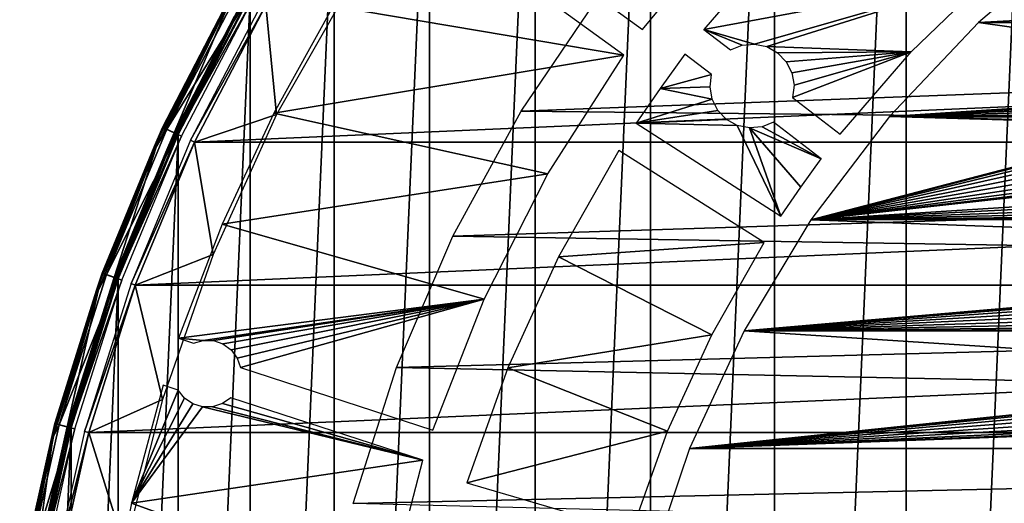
# Model space of a CAD drawing. Header units: millimetres. Extents: x -205 to 205, y -205 to 205.
# Tile 6 of 30: x -202 to -90, y 44 to 99. Entities that reach past the tile are written whole.
import ezdxf

# ---------------------------------------------------------------- set-up
doc = ezdxf.new("R2010")
doc.units = ezdxf.units.MM
doc.header["$LTSCALE"] = 52.148148
for name, color, linetype in [('1', 7, 'CONTINUOUS'), ('10', 7, 'CONTINUOUS'), ('12', 7, 'CONTINUOUS'), ('14', 7, 'CONTINUOUS'), ('2', 7, 'CONTINUOUS'), ('20', 7, 'CONTINUOUS'), ('21', 7, 'CONTINUOUS'), ('24', 7, 'CONTINUOUS'), ('3', 7, 'CONTINUOUS'), ('7', 7, 'CONTINUOUS')]:
    doc.layers.add(name, color=color, linetype=linetype)

msp = doc.modelspace()

# ---------------------------------------------------------------- linework, layer by layer
at = {"layer": '1', "color": 18, "linetype": 'Continuous', "true_color": 0x000000}
for points in [[(-85.81, -184.03), (-101.53, -175.85), (-85.81, 184.03), (-85.81, -184.03)], [(-85.81, 184.03), (-101.53, -175.85), (-101.53, 175.85), (-85.81, 184.03)], [(-101.53, -175.85), (-116.47, -166.33), (-101.53, 175.85), (-101.53, -175.85)], [(-101.53, 175.85), (-116.47, -166.33), (-116.47, 166.33), (-101.53, 175.85)], [(-116.47, -166.33), (-130.52, -155.55), (-116.47, 166.33), (-116.47, -166.33)], [(-116.47, 166.33), (-130.52, -155.55), (-130.52, 155.55), (-116.47, 166.33)], [(-130.52, -155.55), (-143.58, -143.58), (-130.52, 155.55), (-130.52, -155.55)], [(-130.52, 155.55), (-143.58, -143.58), (-143.58, 143.58), (-130.52, 155.55)], [(-143.58, 143.58), (-155.55, -130.52), (-155.55, 130.52), (-143.58, 143.58)], [(-143.58, -143.58), (-155.55, -130.52), (-143.58, 143.58), (-143.58, -143.58)], [(-155.55, 130.52), (-166.33, -116.46), (-166.33, 116.46), (-155.55, 130.52)], [(-155.55, -130.52), (-166.33, -116.46), (-155.55, 130.52), (-155.55, -130.52)], [(-166.33, 116.46), (-175.85, -101.53), (-175.85, 101.53), (-166.33, 116.46)], [(-166.33, -116.46), (-175.85, -101.53), (-166.33, 116.46), (-166.33, -116.46)], [(-175.85, 101.53), (-184.03, -85.81), (-184.03, 85.81), (-175.85, 101.53)], [(-175.85, -101.53), (-184.03, -85.81), (-175.85, 101.53), (-175.85, -101.53)], [(-184.03, 85.81), (-190.81, -69.45), (-190.81, 69.45), (-184.03, 85.81)], [(-184.03, -85.81), (-190.81, -69.45), (-184.03, 85.81), (-184.03, -85.81)], [(-190.81, 69.45), (-196.13, -52.55), (-196.13, 52.55), (-190.81, 69.45)], [(-190.81, -69.45), (-196.13, -52.55), (-190.81, 69.45), (-190.81, -69.45)], [(-196.13, -52.55), (-199.97, -35.26), (-196.13, 52.55), (-196.13, -52.55)], [(-196.13, 52.55), (-199.97, -35.26), (-199.97, 35.26), (-196.13, 52.55)]]:
    msp.add_3dface(points, dxfattribs=at)
at = {"layer": '10', "color": 253, "linetype": 'Continuous', "true_color": 0xaab4c3}
for points in [[(-184.48, 86.02, 0.48), (-176.28, 101.78, 0.48), (-177.64, 99.24, 0.24), (-184.48, 86.02, 0.48)], [(-175.85, 101.53), (-184.03, 85.81), (-177.48, 99.15, 0.06), (-175.85, 101.53)], [(-184.48, 86.02, 0.48), (-177.64, 99.24, 0.24), (-185.41, 83.81, 0.24), (-184.48, 86.02, 0.48)], [(-177.64, 99.24, 0.24), (-185.25, 83.74, 0.06), (-185.41, 83.81, 0.24), (-177.64, 99.24, 0.24)], [(-177.48, 99.15, 0.06), (-185.25, 83.74, 0.06), (-177.64, 99.24, 0.24), (-177.48, 99.15, 0.06)], [(-177.48, 99.15, 0.06), (-184.03, 85.81), (-185.25, 83.74, 0.06), (-177.48, 99.15, 0.06)], [(-191.27, 69.62, 0.48), (-184.48, 86.02, 0.48), (-185.41, 83.81, 0.24), (-191.27, 69.62, 0.48)], [(-184.03, 85.81), (-190.81, 69.45), (-185.25, 83.74, 0.06), (-184.03, 85.81)], [(-191.27, 69.62, 0.48), (-185.41, 83.81, 0.24), (-191.85, 67.79, 0.24), (-191.27, 69.62, 0.48)], [(-185.41, 83.81, 0.24), (-191.68, 67.73, 0.06), (-191.85, 67.79, 0.24), (-185.41, 83.81, 0.24)], [(-185.25, 83.74, 0.06), (-191.68, 67.73, 0.06), (-185.41, 83.81, 0.24), (-185.25, 83.74, 0.06)], [(-185.25, 83.74, 0.06), (-190.81, 69.45), (-191.68, 67.73, 0.06), (-185.25, 83.74, 0.06)], [(-196.61, 52.68, 0.48), (-191.27, 69.62, 0.48), (-191.85, 67.79, 0.24), (-196.61, 52.68, 0.48)], [(-190.81, 69.45), (-196.13, 52.55), (-191.68, 67.73, 0.06), (-190.81, 69.45)], [(-196.61, 52.68, 0.48), (-191.85, 67.79, 0.24), (-196.91, 51.27, 0.24), (-196.61, 52.68, 0.48)], [(-191.85, 67.79, 0.24), (-196.74, 51.23, 0.06), (-196.91, 51.27, 0.24), (-191.85, 67.79, 0.24)], [(-191.68, 67.73, 0.06), (-196.74, 51.23, 0.06), (-191.85, 67.79, 0.24), (-191.68, 67.73, 0.06)], [(-191.68, 67.73, 0.06), (-196.13, 52.55), (-196.74, 51.23, 0.06), (-191.68, 67.73, 0.06)], [(-200.46, 35.35, 0.48), (-196.61, 52.68, 0.48), (-196.91, 51.27, 0.24), (-200.46, 35.35, 0.48)], [(-196.13, 52.55), (-199.97, 35.26), (-196.74, 51.23, 0.06), (-196.13, 52.55)], [(-200.46, 35.35, 0.48), (-196.91, 51.27, 0.24), (-200.55, 34.39, 0.24), (-200.46, 35.35, 0.48)], [(-196.91, 51.27, 0.24), (-200.37, 34.36, 0.06), (-200.55, 34.39, 0.24), (-196.91, 51.27, 0.24)], [(-196.74, 51.23, 0.06), (-200.37, 34.36, 0.06), (-196.91, 51.27, 0.24), (-196.74, 51.23, 0.06)], [(-196.74, 51.23, 0.06), (-199.97, 35.26), (-200.37, 34.36, 0.06), (-196.74, 51.23, 0.06)]]:
    msp.add_3dface(points, dxfattribs=at)
at = {"layer": '12', "color": 253, "linetype": 'Continuous', "true_color": 0xaab4c3}
for points in [[(-177.52, 102.49, 41.48), (-185.78, 86.63, 41.48), (-178.9, 99.94, 41.74), (-177.52, 102.49, 41.48)], [(-185.32, 86.42, 42), (-177.09, 102.24, 42), (-178.74, 99.85, 41.93), (-185.32, 86.42, 42)], [(-185.78, 86.63, 41.48), (-186.73, 84.41, 41.74), (-178.9, 99.94, 41.74), (-185.78, 86.63, 41.48)], [(-186.73, 84.41, 41.74), (-178.74, 99.85, 41.93), (-178.9, 99.94, 41.74), (-186.73, 84.41, 41.74)], [(-186.56, 84.33, 41.93), (-178.74, 99.85, 41.93), (-186.73, 84.41, 41.74), (-186.56, 84.33, 41.93)], [(-186.56, 84.33, 41.93), (-185.32, 86.42, 42), (-178.74, 99.85, 41.93), (-186.56, 84.33, 41.93)], [(-185.78, 86.63, 41.48), (-192.62, 70.11, 41.48), (-186.73, 84.41, 41.74), (-185.78, 86.63, 41.48)], [(-192.15, 69.94, 42), (-185.32, 86.42, 42), (-186.56, 84.33, 41.93), (-192.15, 69.94, 42)], [(-192.62, 70.11, 41.48), (-193.22, 68.27, 41.74), (-186.73, 84.41, 41.74), (-192.62, 70.11, 41.48)], [(-193.22, 68.27, 41.74), (-186.56, 84.33, 41.93), (-186.73, 84.41, 41.74), (-193.22, 68.27, 41.74)], [(-193.04, 68.21, 41.93), (-186.56, 84.33, 41.93), (-193.22, 68.27, 41.74), (-193.04, 68.21, 41.93)], [(-193.04, 68.21, 41.93), (-192.15, 69.94, 42), (-186.56, 84.33, 41.93), (-193.04, 68.21, 41.93)], [(-192.62, 70.11, 41.48), (-198, 53.05, 41.48), (-193.22, 68.27, 41.74), (-192.62, 70.11, 41.48)], [(-197.51, 52.92, 42), (-192.15, 69.94, 42), (-193.04, 68.21, 41.93), (-197.51, 52.92, 42)], [(-198, 53.05, 41.48), (-198.31, 51.64, 41.74), (-193.22, 68.27, 41.74), (-198, 53.05, 41.48)], [(-198.31, 51.64, 41.74), (-193.04, 68.21, 41.93), (-193.22, 68.27, 41.74), (-198.31, 51.64, 41.74)], [(-198.13, 51.59, 41.93), (-193.04, 68.21, 41.93), (-198.31, 51.64, 41.74), (-198.13, 51.59, 41.93)], [(-198.13, 51.59, 41.93), (-197.51, 52.92, 42), (-193.04, 68.21, 41.93), (-198.13, 51.59, 41.93)], [(-198, 53.05, 41.48), (-201.87, 35.59, 41.48), (-198.31, 51.64, 41.74), (-198, 53.05, 41.48)], [(-201.38, 35.51, 42), (-197.51, 52.92, 42), (-198.13, 51.59, 41.93), (-201.38, 35.51, 42)], [(-201.87, 35.59, 41.48), (-201.97, 34.63, 41.74), (-198.31, 51.64, 41.74), (-201.87, 35.59, 41.48)], [(-201.97, 34.63, 41.74), (-198.13, 51.59, 41.93), (-198.31, 51.64, 41.74), (-201.97, 34.63, 41.74)], [(-201.79, 34.6, 41.93), (-198.13, 51.59, 41.93), (-201.97, 34.63, 41.74), (-201.79, 34.6, 41.93)], [(-201.79, 34.6, 41.93), (-201.38, 35.51, 42), (-198.13, 51.59, 41.93), (-201.79, 34.6, 41.93)]]:
    msp.add_3dface(points, dxfattribs=at)
at = {"layer": '14', "color": 253, "linetype": 'Continuous', "true_color": 0xaab4c3}
for points in [[(-175.93, 101.57, 42), (-184.12, 85.85, 42), (-175.48, 101.31, 41.5), (-175.93, 101.57, 42)], [(-175.48, 101.31, 41.5), (-184.12, 85.85, 42), (-183.64, 85.63, 41.5), (-175.48, 101.31, 41.5)], [(-184.12, 85.85, 42), (-190.9, 69.48, 42), (-183.64, 85.63, 41.5), (-184.12, 85.85, 42)], [(-183.64, 85.63, 41.5), (-190.9, 69.48, 42), (-190.4, 69.3, 41.5), (-183.64, 85.63, 41.5)], [(-190.9, 69.48, 42), (-196.23, 52.58, 42), (-190.4, 69.3, 41.5), (-190.9, 69.48, 42)], [(-190.4, 69.3, 41.5), (-196.23, 52.58, 42), (-195.72, 52.44, 41.5), (-190.4, 69.3, 41.5)], [(-196.23, 52.58, 42), (-200.06, 35.28, 42), (-195.72, 52.44, 41.5), (-196.23, 52.58, 42)], [(-195.72, 52.44, 41.5), (-200.06, 35.28, 42), (-199.55, 35.19, 41.5), (-195.72, 52.44, 41.5)]]:
    msp.add_3dface(points, dxfattribs=at)
at = {"layer": '2', "color": 253, "linetype": 'Continuous', "true_color": 0xaab4c3}
for points in [[(-177.09, 102.24, 42), (-185.32, 86.42, 42), (-175.93, 101.57, 42), (-177.09, 102.24, 42)], [(-175.93, 101.57, 42), (-185.32, 86.42, 42), (-184.12, 85.85, 42), (-175.93, 101.57, 42)], [(-185.32, 86.42, 42), (-192.15, 69.94, 42), (-184.12, 85.85, 42), (-185.32, 86.42, 42)], [(-184.12, 85.85, 42), (-192.15, 69.94, 42), (-190.9, 69.48, 42), (-184.12, 85.85, 42)], [(-192.15, 69.94, 42), (-197.51, 52.92, 42), (-190.9, 69.48, 42), (-192.15, 69.94, 42)], [(-190.9, 69.48, 42), (-197.51, 52.92, 42), (-196.23, 52.58, 42), (-190.9, 69.48, 42)], [(-197.51, 52.92, 42), (-201.38, 35.51, 42), (-196.23, 52.58, 42), (-197.51, 52.92, 42)], [(-196.23, 52.58, 42), (-201.38, 35.51, 42), (-200.06, 35.28, 42), (-196.23, 52.58, 42)]]:
    msp.add_3dface(points, dxfattribs=at)
at = {"layer": '20', "color": 18, "linetype": 'Continuous', "true_color": 0x000000}
for points in [[(-164.26, 103.21, 36), (-172.86, 88.07, 36), (-174.07, 100.5, 36), (-164.26, 103.21, 36)], [(-145.16, 88.48, 36), (-136.09, 101.88, 36), (174.07, 100.5, 36), (-145.16, 88.48, 36)], [(-174.07, 100.5, 36), (-172.86, 88.07, 36), (-182.17, 84.95, 36), (-174.07, 100.5, 36)], [(182.17, 84.95, 36), (-145.16, 88.48, 36), (174.07, 100.5, 36), (182.17, 84.95, 36)], [(-152.91, 74.28, 36), (-145.16, 88.48, 36), (182.17, 84.95, 36), (-152.91, 74.28, 36)], [(-172.86, 88.07, 36), (-180.05, 72.23, 36), (-182.17, 84.95, 36), (-172.86, 88.07, 36)], [(-182.17, 84.95, 36), (-180.05, 72.23, 36), (-188.88, 68.75, 36), (-182.17, 84.95, 36)], [(188.88, 68.75, 36), (-152.91, 74.28, 36), (182.17, 84.95, 36), (188.88, 68.75, 36)], [(-159.28, 59.41, 36), (-152.91, 74.28, 36), (188.88, 68.75, 36), (-159.28, 59.41, 36)], [(-180.05, 72.23, 36), (-185.8, 55.79, 36), (-188.88, 68.75, 36), (-180.05, 72.23, 36)], [(-188.88, 68.75, 36), (-185.8, 55.79, 36), (-194.15, 52.02, 36), (-188.88, 68.75, 36)], [(194.15, 52.02, 36), (-159.28, 59.41, 36), (188.88, 68.75, 36), (194.15, 52.02, 36)], [(-164.21, 44, 36), (-159.28, 59.41, 36), (194.15, 52.02, 36), (-164.21, 44, 36)], [(-185.8, 55.79, 36), (-190.06, 38.91, 36), (-194.15, 52.02, 36), (-185.8, 55.79, 36)], [(-194.15, 52.02, 36), (-190.06, 38.91, 36), (-197.95, 34.9, 36), (-194.15, 52.02, 36)], [(197.95, 34.9, 36), (-164.21, 44, 36), (194.15, 52.02, 36), (197.95, 34.9, 36)]]:
    msp.add_3dface(points, dxfattribs=at)
at = {"layer": '21', "color": 250, "linetype": 'Continuous', "true_color": 0x1c1c1c}
for points in [[(-174.07, 100.5, 42), (-182.17, 84.95, 42), (174.07, 100.5, 42), (-174.07, 100.5, 42)], [(174.07, 100.5, 42), (-182.17, 84.95, 42), (182.17, 84.95, 42), (174.07, 100.5, 42)], [(-182.17, 84.95, 42), (-188.88, 68.75, 42), (182.17, 84.95, 42), (-182.17, 84.95, 42)], [(182.17, 84.95, 42), (-188.88, 68.75, 42), (188.88, 68.75, 42), (182.17, 84.95, 42)], [(-188.88, 68.75, 42), (-194.15, 52.02, 42), (188.88, 68.75, 42), (-188.88, 68.75, 42)], [(188.88, 68.75, 42), (-194.15, 52.02, 42), (194.15, 52.02, 42), (188.88, 68.75, 42)], [(194.15, 52.02, 42), (-197.95, 34.9, 42), (197.95, 34.9, 42), (194.15, 52.02, 42)], [(-194.15, 52.02, 42), (-197.95, 34.9, 42), (194.15, 52.02, 42), (-194.15, 52.02, 42)]]:
    msp.add_3dface(points, dxfattribs=at)
at = {"layer": '24', "color": 250, "linetype": 'Continuous', "true_color": 0x1c1c1c}
for points in [[(-182.62, 85.16, 41.5), (-174.07, 100.5, 42), (-174.5, 100.75, 41.5), (-182.62, 85.16, 41.5)], [(-182.17, 84.95, 42), (-174.07, 100.5, 42), (-182.62, 85.16, 41.5), (-182.17, 84.95, 42)], [(-189.35, 68.92, 41.5), (-182.17, 84.95, 42), (-182.62, 85.16, 41.5), (-189.35, 68.92, 41.5)], [(-188.88, 68.75, 42), (-182.17, 84.95, 42), (-189.35, 68.92, 41.5), (-188.88, 68.75, 42)], [(-194.63, 52.15, 41.5), (-188.88, 68.75, 42), (-189.35, 68.92, 41.5), (-194.63, 52.15, 41.5)], [(-194.15, 52.02, 42), (-188.88, 68.75, 42), (-194.63, 52.15, 41.5), (-194.15, 52.02, 42)], [(-198.44, 34.99, 41.5), (-194.15, 52.02, 42), (-194.63, 52.15, 41.5), (-198.44, 34.99, 41.5)], [(-197.95, 34.9, 42), (-194.15, 52.02, 42), (-198.44, 34.99, 41.5), (-197.95, 34.9, 42)]]:
    msp.add_3dface(points, dxfattribs=at)
at = {"layer": '3', "color": 253, "linetype": 'Continuous', "true_color": 0xaab4c3}
for points in [[(-131.42, 97.71, 2.25), (-121.3, 110.02, 2.25), (-149.95, 111.17, 2.25), (-131.42, 97.71, 2.25)], [(-133.53, 94.8, 2.25), (-152.06, 108.26, 2.25), (-166.45, 100.36, 2.25), (-133.53, 94.8, 2.25)], [(-115.19, 108.49, 2.25), (-124.46, 97.72, 2.25), (-92.15, 103.75, 2.25), (-115.19, 108.49, 2.25)], [(-82.13, 108.05, 2.25), (-93.34, 98.53, 2.25), (82.13, 108.05, 2.25), (-82.13, 108.05, 2.25)], [(82.13, 108.05, 2.25), (-93.34, 98.53, 2.25), (93.34, 98.53, 2.25), (82.13, 108.05, 2.25)], [(-92.15, 103.75, 2.25), (-124.46, 97.72, 2.25), (-118.72, 96.07, 2.25), (-92.15, 103.75, 2.25)], [(-117.34, 95.78, 2.25), (-92.15, 103.75, 2.25), (-118.72, 96.07, 2.25), (-117.34, 95.78, 2.25)], [(-100.97, 95.18, 2.25), (-92.15, 103.75, 2.25), (-117.34, 95.78, 2.25), (-100.97, 95.18, 2.25)], [(-173.18, 88.24, 2.25), (-133.53, 94.8, 2.25), (-166.45, 100.36, 2.25), (-173.18, 88.24, 2.25)], [(-93.34, 98.53, 2.25), (-103.44, 87.86, 2.25), (-45, 91.68, 2.25), (-93.34, 98.53, 2.25)], [(93.34, 98.53, 2.25), (-93.34, 98.53, 2.25), (-45, 91.68, 2.25), (93.34, 98.53, 2.25)], [(-118.72, 96.07, 2.25), (-124.46, 97.72, 2.25), (-120.13, 95.94, 2.25), (-118.72, 96.07, 2.25)], [(-120.13, 95.94, 2.25), (-124.46, 97.72, 2.25), (-121.44, 95.41, 2.25), (-120.13, 95.94, 2.25)], [(-126.6, 94.93, 2.25), (-129.42, 91.05, 2.25), (-123.59, 92.61, 2.25), (-126.6, 94.93, 2.25)], [(-116.1, 95.09, 2.25), (-100.97, 95.18, 2.25), (-117.34, 95.78, 2.25), (-116.1, 95.09, 2.25)], [(-115.12, 94.07, 2.25), (-100.97, 95.18, 2.25), (-116.1, 95.09, 2.25), (-115.12, 94.07, 2.25)], [(-114.48, 92.81, 2.25), (-100.97, 95.18, 2.25), (-115.12, 94.07, 2.25), (-114.48, 92.81, 2.25)], [(-114.24, 91.42, 2.25), (-100.97, 95.18, 2.25), (-114.48, 92.81, 2.25), (-114.24, 91.42, 2.25)], [(-114.42, 90.02, 2.25), (-100.97, 95.18, 2.25), (-114.24, 91.42, 2.25), (-114.42, 90.02, 2.25)], [(-109.01, 85.86, 2.25), (-100.97, 95.18, 2.25), (-114.42, 90.02, 2.25), (-109.01, 85.86, 2.25)], [(-142.12, 81.36, 2.25), (-133.53, 94.8, 2.25), (-173.18, 88.24, 2.25), (-142.12, 81.36, 2.25)], [(-123.59, 92.61, 2.25), (-129.42, 91.05, 2.25), (-123.76, 91.21, 2.25), (-123.59, 92.61, 2.25)], [(-45, 91.68, 2.25), (-103.44, 87.86, 2.25), (-45.93, 91.51, 2.25), (-45, 91.68, 2.25)], [(-45.93, 91.51, 2.25), (-103.44, 87.86, 2.25), (-46.75, 91.04, 2.25), (-45.93, 91.51, 2.25)], [(-129.42, 91.05, 2.25), (-132.12, 87.09, 2.25), (-123.52, 89.81, 2.25), (-129.42, 91.05, 2.25)], [(-123.76, 91.21, 2.25), (-129.42, 91.05, 2.25), (-123.52, 89.81, 2.25), (-123.76, 91.21, 2.25)], [(-46.75, 91.04, 2.25), (-103.44, 87.86, 2.25), (-47.36, 90.31, 2.25), (-46.75, 91.04, 2.25)], [(-123.52, 89.81, 2.25), (-132.12, 87.09, 2.25), (-122.88, 88.55, 2.25), (-123.52, 89.81, 2.25)], [(-47.36, 90.31, 2.25), (-103.44, 87.86, 2.25), (-47.68, 89.43, 2.25), (-47.36, 90.31, 2.25)], [(-47.68, 89.43, 2.25), (-103.44, 87.86, 2.25), (-47.68, 88.48, 2.25), (-47.68, 89.43, 2.25)], [(-179.03, 75.67, 2.25), (-142.12, 81.36, 2.25), (-173.18, 88.24, 2.25), (-179.03, 75.67, 2.25)], [(-122.88, 88.55, 2.25), (-132.12, 87.09, 2.25), (-121.9, 87.54, 2.25), (-122.88, 88.55, 2.25)], [(-47.68, 88.48, 2.25), (-103.44, 87.86, 2.25), (-47.36, 87.59, 2.25), (-47.68, 88.48, 2.25)], [(-121.9, 87.54, 2.25), (-132.12, 87.09, 2.25), (-120.67, 86.85, 2.25), (-121.9, 87.54, 2.25)], [(-120.67, 86.85, 2.25), (-132.12, 87.09, 2.25), (-115.73, 76.56, 2.25), (-120.67, 86.85, 2.25)], [(-116.57, 87.22, 2.25), (-117.87, 86.69, 2.25), (-111.15, 83.07, 2.25), (-116.57, 87.22, 2.25)], [(-103.44, 87.86, 2.25), (-112.33, 76.16, 2.25), (-71.11, 86.92, 2.25), (-103.44, 87.86, 2.25)], [(-70.15, 87.07, 2.25), (-103.44, 87.86, 2.25), (-71.11, 86.92, 2.25), (-70.15, 87.07, 2.25)], [(-47.36, 87.59, 2.25), (-103.44, 87.86, 2.25), (-70.15, 87.07, 2.25), (-47.36, 87.59, 2.25)], [(-119.28, 86.56, 2.25), (-120.67, 86.85, 2.25), (-115.73, 76.56, 2.25), (-119.28, 86.56, 2.25)], [(-117.87, 86.69, 2.25), (-119.28, 86.56, 2.25), (-111.15, 83.07, 2.25), (-117.87, 86.69, 2.25)], [(-113.49, 79.84, 2.25), (-119.28, 86.56, 2.25), (-115.73, 76.56, 2.25), (-113.49, 79.84, 2.25)], [(-111.15, 83.07, 2.25), (-119.28, 86.56, 2.25), (-113.49, 79.84, 2.25), (-111.15, 83.07, 2.25)], [(-71.11, 86.92, 2.25), (-112.33, 76.16, 2.25), (-71.99, 86.48, 2.25), (-71.11, 86.92, 2.25)], [(-71.99, 86.48, 2.25), (-112.33, 76.16, 2.25), (-72.68, 85.79, 2.25), (-71.99, 86.48, 2.25)], [(-72.68, 85.79, 2.25), (-112.33, 76.16, 2.25), (-73.12, 84.91, 2.25), (-72.68, 85.79, 2.25)], [(-73.12, 84.91, 2.25), (-112.33, 76.16, 2.25), (-73.27, 83.95, 2.25), (-73.12, 84.91, 2.25)], [(-134.1, 84.01, 2.25), (-140.92, 71.97, 2.25), (-117.64, 73.59, 2.25), (-134.1, 84.01, 2.25)], [(-73.27, 83.95, 2.25), (-112.33, 76.16, 2.25), (-73.12, 82.99, 2.25), (-73.27, 83.95, 2.25)], [(-73.12, 82.99, 2.25), (-112.33, 76.16, 2.25), (-72.68, 82.11, 2.25), (-73.12, 82.99, 2.25)], [(-72.68, 82.11, 2.25), (-112.33, 76.16, 2.25), (-71.99, 81.42, 2.25), (-72.68, 82.11, 2.25)], [(-149.36, 67.15, 2.25), (-142.12, 81.36, 2.25), (-179.03, 75.67, 2.25), (-149.36, 67.15, 2.25)], [(-71.99, 81.42, 2.25), (-112.33, 76.16, 2.25), (-71.11, 80.98, 2.25), (-71.99, 81.42, 2.25)], [(-71.11, 80.98, 2.25), (-112.33, 76.16, 2.25), (-70.15, 80.83, 2.25), (-71.11, 80.98, 2.25)], [(-112.33, 76.16, 2.25), (-47.36, 80.31, 2.25), (-70.15, 80.83, 2.25), (-112.33, 76.16, 2.25)], [(-47.36, 80.31, 2.25), (-112.33, 76.16, 2.25), (-47.68, 79.42, 2.25), (-47.36, 80.31, 2.25)], [(-47.68, 79.42, 2.25), (-112.33, 76.16, 2.25), (-47.68, 78.47, 2.25), (-47.68, 79.42, 2.25)], [(-47.68, 78.47, 2.25), (-112.33, 76.16, 2.25), (-47.36, 77.59, 2.25), (-47.68, 78.47, 2.25)], [(-47.36, 77.59, 2.25), (-112.33, 76.16, 2.25), (-46.75, 76.86, 2.25), (-47.36, 77.59, 2.25)], [(-112.33, 76.16, 2.25), (-119.91, 63.57, 2.25), (-15.38, 72.6, 2.25), (-112.33, 76.16, 2.25)], [(-46.75, 76.86, 2.25), (-112.33, 76.16, 2.25), (-45.93, 76.39, 2.25), (-46.75, 76.86, 2.25)], [(-45.93, 76.39, 2.25), (-112.33, 76.16, 2.25), (-45, 76.22, 2.25), (-45.93, 76.39, 2.25)], [(-112.33, 76.16, 2.25), (-15.38, 72.6, 2.25), (-45, 76.22, 2.25), (-112.33, 76.16, 2.25)], [(-183.97, 62.72, 2.25), (-149.36, 67.15, 2.25), (-179.03, 75.67, 2.25), (-183.97, 62.72, 2.25)], [(-117.64, 73.59, 2.25), (-140.92, 71.97, 2.25), (-123.57, 63.12, 2.25), (-117.64, 73.59, 2.25)], [(-15.38, 72.6, 2.25), (-119.91, 63.57, 2.25), (-16.76, 72.38, 2.25), (-15.38, 72.6, 2.25)], [(-140.92, 71.97, 2.25), (-146.67, 59.38, 2.25), (-123.57, 63.12, 2.25), (-140.92, 71.97, 2.25)], [(-16.76, 72.38, 2.25), (-119.91, 63.57, 2.25), (-18.01, 71.75, 2.25), (-16.76, 72.38, 2.25)], [(-18.01, 71.75, 2.25), (-119.91, 63.57, 2.25), (-18.99, 70.76, 2.25), (-18.01, 71.75, 2.25)], [(-18.99, 70.76, 2.25), (-119.91, 63.57, 2.25), (-19.63, 69.51, 2.25), (-18.99, 70.76, 2.25)], [(-19.63, 69.51, 2.25), (-119.91, 63.57, 2.25), (-19.85, 68.13, 2.25), (-19.63, 69.51, 2.25)], [(-19.85, 68.13, 2.25), (-119.91, 63.57, 2.25), (-19.63, 66.75, 2.25), (-19.85, 68.13, 2.25)], [(-181.17, 62.48, 2.25), (-149.36, 67.15, 2.25), (-183.97, 62.72, 2.25), (-181.17, 62.48, 2.25)], [(-180.03, 62.45, 2.25), (-149.36, 67.15, 2.25), (-181.17, 62.48, 2.25), (-180.03, 62.45, 2.25)], [(-178.94, 62.08, 2.25), (-149.36, 67.15, 2.25), (-180.03, 62.45, 2.25), (-178.94, 62.08, 2.25)], [(-178.02, 61.4, 2.25), (-149.36, 67.15, 2.25), (-178.94, 62.08, 2.25), (-178.02, 61.4, 2.25)], [(-177.34, 60.47, 2.25), (-149.36, 67.15, 2.25), (-178.02, 61.4, 2.25), (-177.34, 60.47, 2.25)], [(-176.96, 59.39, 2.25), (-149.36, 67.15, 2.25), (-177.34, 60.47, 2.25), (-176.96, 59.39, 2.25)], [(-155.18, 52.31, 2.25), (-149.36, 67.15, 2.25), (-176.96, 59.39, 2.25), (-155.18, 52.31, 2.25)], [(-19.63, 66.75, 2.25), (-119.91, 63.57, 2.25), (-18.99, 65.5, 2.25), (-19.63, 66.75, 2.25)], [(-18.99, 65.5, 2.25), (-119.91, 63.57, 2.25), (-18.01, 64.51, 2.25), (-18.99, 65.5, 2.25)], [(-18.01, 64.51, 2.25), (-119.91, 63.57, 2.25), (-16.76, 63.88, 2.25), (-18.01, 64.51, 2.25)], [(-16.76, 63.88, 2.25), (-119.91, 63.57, 2.25), (-15.38, 63.66, 2.25), (-16.76, 63.88, 2.25)], [(-119.91, 63.57, 2.25), (119.91, 63.57, 2.25), (-15.38, 63.66, 2.25), (-119.91, 63.57, 2.25)], [(-182.28, 62.17, 2.25), (-181.17, 62.48, 2.25), (-183.97, 62.72, 2.25), (-182.28, 62.17, 2.25)], [(-123.57, 63.12, 2.25), (-146.67, 59.38, 2.25), (-128.58, 52.18, 2.25), (-123.57, 63.12, 2.25)], [(-119.91, 63.57, 2.25), (-126.08, 50.24, 2.25), (-45, 58.67, 2.25), (-119.91, 63.57, 2.25)], [(119.91, 63.57, 2.25), (-119.91, 63.57, 2.25), (-45, 58.67, 2.25), (119.91, 63.57, 2.25)], [(-146.67, 59.38, 2.25), (-151.3, 46.34, 2.25), (-128.58, 52.18, 2.25), (-146.67, 59.38, 2.25)], [(-45, 58.67, 2.25), (-126.08, 50.24, 2.25), (-45.93, 58.51, 2.25), (-45, 58.67, 2.25)], [(-45.93, 58.51, 2.25), (-126.08, 50.24, 2.25), (-46.75, 58.03, 2.25), (-45.93, 58.51, 2.25)], [(-46.75, 58.03, 2.25), (-126.08, 50.24, 2.25), (-47.36, 57.31, 2.25), (-46.75, 58.03, 2.25)], [(-184.01, 56.85, 2.25), (-185.7, 57.4, 2.25), (-189.32, 44.01, 2.25), (-184.01, 56.85, 2.25)], [(-47.36, 57.31, 2.25), (-126.08, 50.24, 2.25), (-47.68, 56.42, 2.25), (-47.36, 57.31, 2.25)], [(-183.3, 55.94, 2.25), (-184.01, 56.85, 2.25), (-189.32, 44.01, 2.25), (-183.3, 55.94, 2.25)], [(-182.35, 55.29, 2.25), (-183.3, 55.94, 2.25), (-189.32, 44.01, 2.25), (-182.35, 55.29, 2.25)], [(-178.07, 55.97, 2.25), (-179.01, 55.31, 2.25), (-156.29, 48.89, 2.25), (-178.07, 55.97, 2.25)], [(-47.68, 56.42, 2.25), (-126.08, 50.24, 2.25), (-47.68, 55.47, 2.25), (-47.68, 56.42, 2.25)], [(-181.26, 54.96, 2.25), (-182.35, 55.29, 2.25), (-189.32, 44.01, 2.25), (-181.26, 54.96, 2.25)], [(-156.29, 48.89, 2.25), (-181.26, 54.96, 2.25), (-189.32, 44.01, 2.25), (-156.29, 48.89, 2.25)], [(-180.11, 54.96, 2.25), (-181.26, 54.96, 2.25), (-156.29, 48.89, 2.25), (-180.11, 54.96, 2.25)], [(-179.01, 55.31, 2.25), (-180.11, 54.96, 2.25), (-156.29, 48.89, 2.25), (-179.01, 55.31, 2.25)], [(-47.68, 55.47, 2.25), (-126.08, 50.24, 2.25), (-47.36, 54.59, 2.25), (-47.68, 55.47, 2.25)], [(-47.36, 54.59, 2.25), (-126.08, 50.24, 2.25), (-46.75, 53.86, 2.25), (-47.36, 54.59, 2.25)], [(-46.75, 53.86, 2.25), (-126.08, 50.24, 2.25), (-45.93, 53.39, 2.25), (-46.75, 53.86, 2.25)], [(-45.93, 53.39, 2.25), (-126.08, 50.24, 2.25), (-45, 53.22, 2.25), (-45.93, 53.39, 2.25)], [(-126.08, 50.24, 2.25), (126.08, 50.24, 2.25), (-45, 53.22, 2.25), (-126.08, 50.24, 2.25)], [(-128.58, 52.18, 2.25), (-151.3, 46.34, 2.25), (-132.61, 40.85, 2.25), (-128.58, 52.18, 2.25)], [(-126.08, 50.24, 2.25), (-130.77, 36.31, 2.25), (126.08, 50.24, 2.25), (-126.08, 50.24, 2.25)], [(-130.77, 36.31, 2.25), (-84, 36.29, 2.25), (126.08, 50.24, 2.25), (-130.77, 36.31, 2.25)], [(-160.31, 33.46, 2.25), (-156.29, 48.89, 2.25), (-189.32, 44.01, 2.25), (-160.31, 33.46, 2.25)], [(-191.97, 30.41, 2.25), (-160.31, 33.46, 2.25), (-189.32, 44.01, 2.25), (-191.97, 30.41, 2.25)]]:
    msp.add_3dface(points, dxfattribs=at)
at = {"layer": '7', "color": 253, "linetype": 'Continuous', "true_color": 0xaab4c3}
for points in [[(-177.52, 102.49, 41.48), (-184.48, 86.02, 0.48), (-185.78, 86.63, 41.48), (-177.52, 102.49, 41.48)], [(-176.28, 101.78, 0.48), (-184.48, 86.02, 0.48), (-177.52, 102.49, 41.48), (-176.28, 101.78, 0.48)], [(-185.78, 86.63, 41.48), (-191.27, 69.62, 0.48), (-192.62, 70.11, 41.48), (-185.78, 86.63, 41.48)], [(-184.48, 86.02, 0.48), (-191.27, 69.62, 0.48), (-185.78, 86.63, 41.48), (-184.48, 86.02, 0.48)], [(-192.62, 70.11, 41.48), (-196.61, 52.68, 0.48), (-198, 53.05, 41.48), (-192.62, 70.11, 41.48)], [(-191.27, 69.62, 0.48), (-196.61, 52.68, 0.48), (-192.62, 70.11, 41.48), (-191.27, 69.62, 0.48)], [(-198, 53.05, 41.48), (-200.46, 35.35, 0.48), (-201.87, 35.59, 41.48), (-198, 53.05, 41.48)], [(-196.61, 52.68, 0.48), (-200.46, 35.35, 0.48), (-198, 53.05, 41.48), (-196.61, 52.68, 0.48)]]:
    msp.add_3dface(points, dxfattribs=at)

doc.saveas('drawing.dxf')
